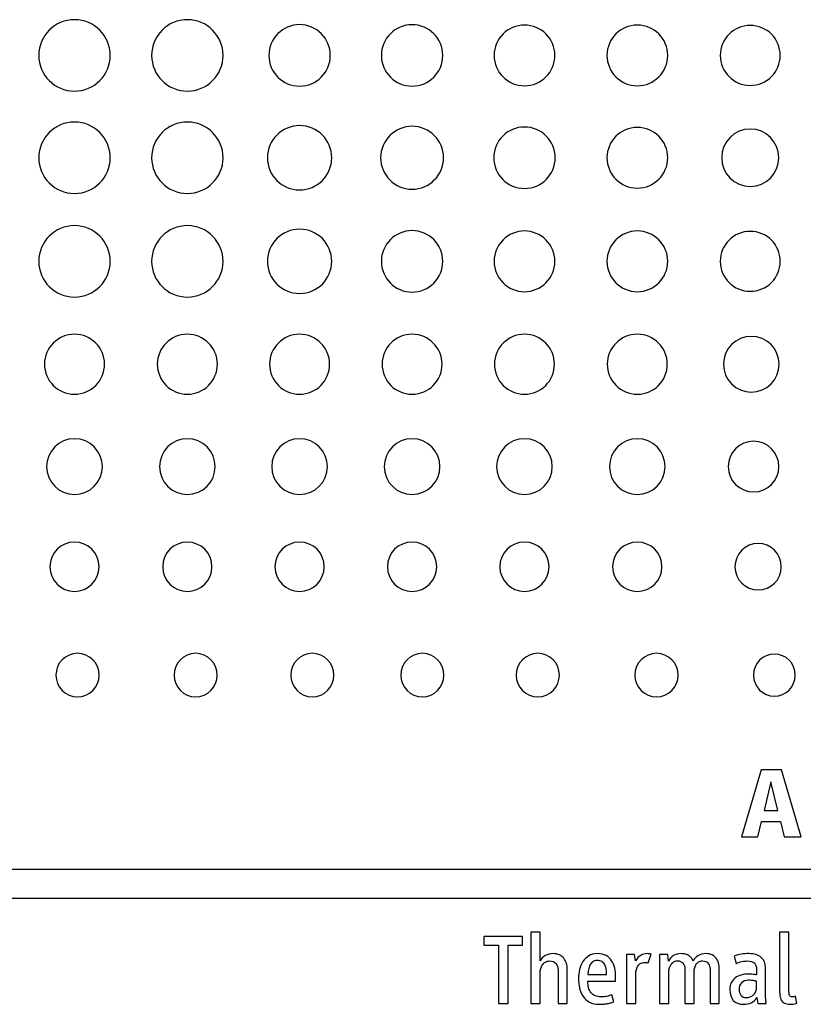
# Model space of a CAD drawing. Header units: millimetres. Extents: x 67 to 392, y 52 to 248.
# Tile 12 of 40: x 182 to 200, y 137 to 159. Entities that reach past the tile are written whole.
import ezdxf

# ---------------------------------------------------------------- set-up
doc = ezdxf.new("R2010")
doc.units = ezdxf.units.MM

msp = doc.modelspace()

# ---------------------------------------------------------------- linework, layer by layer
at = {"color": 7, "linetype": 'Continuous', "lineweight": 25}
for p, q in [((199.24, 142.155), (198.796, 140.637)), ((199.704, 142.155), (199.24, 142.155)), ((200.148, 140.637), (199.704, 142.155)), ((199.463, 141.884), (199.311, 141.233)), ((199.618, 141.233), (199.463, 141.884)), ((199.311, 141.233), (199.618, 141.233)), ((199.169, 140.637), (199.251, 140.981)), ((199.251, 140.981), (199.679, 140.981)), ((199.679, 140.981), (199.761, 140.637)), ((198.796, 140.637), (199.169, 140.637)), ((199.761, 140.637), (200.148, 140.637)), ((209.644, 139.894), (153.817, 139.894)), ((153.817, 139.239), (209.644, 139.239)), ((193.826, 138.367), (192.948, 138.367)), ((192.948, 138.367), (192.948, 138.171)), ((193.826, 138.171), (193.826, 138.367)), ((194.224, 138.469), (194.015, 138.469)), ((194.015, 138.469), (194.015, 136.85)), ((194.224, 137.814), (194.224, 138.469)), ((199.871, 138.469), (199.661, 138.469)), ((199.661, 138.469), (199.661, 137.143)), ((199.871, 137.171), (199.871, 138.469)), ((192.948, 138.171), (193.276, 138.171)), ((193.276, 138.171), (193.276, 136.85)), ((193.499, 136.85), (193.499, 138.171)), ((193.499, 138.171), (193.826, 138.171)), ((196.369, 137.96), (196.185, 137.96)), ((196.185, 137.96), (196.185, 136.85)), ((196.39, 137.814), (196.369, 137.96)), ((196.679, 137.769), (196.745, 137.967)), ((197.12, 137.96), (196.936, 137.96)), ((196.936, 137.96), (196.936, 136.85)), ((197.141, 137.81), (197.12, 137.96)), ((198.631, 137.921), (198.675, 137.755)), ((194.629, 137.612), (194.629, 136.85)), ((194.838, 136.85), (194.838, 137.626)), ((197.509, 137.619), (197.509, 136.85)), ((198.083, 137.619), (198.083, 136.85)), ((198.292, 136.85), (198.292, 137.632)), ((199.136, 137.621), (199.136, 137.498)), ((199.338, 137.052), (199.338, 137.662)), ((194.224, 136.85), (194.224, 137.551)), ((195.309, 137.51), (195.732, 137.51)), ((195.937, 137.353), (195.937, 137.455)), ((196.395, 136.85), (196.395, 137.494)), ((197.145, 136.85), (197.145, 137.551)), ((197.719, 136.85), (197.719, 137.557)), ((195.309, 137.353), (195.937, 137.353)), ((199.136, 137.191), (199.136, 137.353)), ((195.894, 136.886), (195.851, 137.048)), ((199.143, 136.982), (199.163, 136.85)), ((200.055, 136.859), (200.025, 137.011)), ((193.276, 136.85), (193.499, 136.85)), ((194.015, 136.85), (194.224, 136.85)), ((194.629, 136.85), (194.838, 136.85)), ((196.185, 136.85), (196.395, 136.85)), ((196.936, 136.85), (197.145, 136.85)), ((197.509, 136.85), (197.719, 136.85)), ((198.083, 136.85), (198.292, 136.85)), ((199.163, 136.85), (199.359, 136.85))]:
    msp.add_line(p, q, dxfattribs=at)
for points, knots in [([(184.462, 158.391), (184.462, 158.839), (184.099, 159.202), (183.651, 159.202), (183.202, 159.202), (182.839, 158.839), (182.839, 158.391)], [2, 2, 2, 2, 3, 3, 3, 4, 4, 4, 4]), ([(187.024, 158.391), (187.024, 158.839), (186.661, 159.202), (186.213, 159.202), (185.764, 159.202), (185.402, 158.839), (185.402, 158.391)], [2, 2, 2, 2, 3, 3, 3, 4, 4, 4, 4]), ([(189.459, 158.391), (189.459, 158.777), (189.147, 159.089), (188.762, 159.089), (188.376, 159.089), (188.064, 158.777), (188.064, 158.391)], [2, 2, 2, 2, 3, 3, 3, 4, 4, 4, 4]), ([(192.013, 158.391), (192.013, 158.776), (191.701, 159.088), (191.316, 159.088), (190.93, 159.088), (190.618, 158.776), (190.618, 158.391)], [2, 2, 2, 2, 3, 3, 3, 4, 4, 4, 4]), ([(194.558, 158.391), (194.558, 158.772), (194.249, 159.08), (193.868, 159.08), (193.487, 159.08), (193.178, 158.772), (193.178, 158.391)], [2, 2, 2, 2, 3, 3, 3, 4, 4, 4, 4]), ([(197.12, 158.391), (197.12, 158.772), (196.812, 159.08), (196.43, 159.08), (196.049, 159.08), (195.741, 158.772), (195.741, 158.391)], [2, 2, 2, 2, 3, 3, 3, 4, 4, 4, 4]), ([(199.676, 158.391), (199.676, 158.767), (199.371, 159.072), (198.618, 159.072), (198.313, 158.767), (198.313, 158.391)], [0, 0, 0, 0, 1, 1, 2, 2, 2, 2]), ([(182.839, 158.391), (182.839, 157.942), (183.202, 157.579), (183.651, 157.579), (184.099, 157.579), (184.462, 157.942), (184.462, 158.391)], [0, 0, 0, 0, 1, 1, 1, 2, 2, 2, 2]), ([(185.402, 158.391), (185.402, 157.942), (185.764, 157.579), (186.213, 157.579), (186.661, 157.579), (187.024, 157.942), (187.024, 158.391)], [0, 0, 0, 0, 1, 1, 1, 2, 2, 2, 2]), ([(188.064, 158.391), (188.064, 158.005), (188.376, 157.692), (188.762, 157.692), (189.147, 157.692), (189.459, 158.005), (189.459, 158.391)], [0, 0, 0, 0, 1, 1, 1, 2, 2, 2, 2]), ([(190.618, 158.391), (190.618, 158.005), (190.93, 157.693), (191.316, 157.693), (191.701, 157.693), (192.013, 158.005), (192.013, 158.391)], [0, 0, 0, 0, 1, 1, 1, 2, 2, 2, 2]), ([(193.178, 158.391), (193.178, 158.01), (193.487, 157.701), (193.868, 157.701), (194.249, 157.701), (194.558, 158.01), (194.558, 158.391)], [0, 0, 0, 0, 1, 1, 1, 2, 2, 2, 2]), ([(195.741, 158.391), (195.741, 158.01), (196.049, 157.701), (196.43, 157.701), (196.812, 157.701), (197.12, 158.01), (197.12, 158.391)], [0, 0, 0, 0, 1, 1, 1, 2, 2, 2, 2]), ([(198.313, 158.391), (198.313, 158.014), (198.618, 157.709), (199.371, 157.709), (199.676, 158.014), (199.676, 158.391)], [2, 2, 2, 2, 3, 3, 4, 4, 4, 4]), ([(184.462, 156.065), (184.462, 156.513), (184.099, 156.876), (183.651, 156.876), (183.202, 156.876), (182.839, 156.513), (182.839, 156.065)], [2, 2, 2, 2, 3, 3, 3, 4, 4, 4, 4]), ([(187.024, 156.065), (187.024, 156.513), (186.661, 156.876), (186.213, 156.876), (185.764, 156.876), (185.402, 156.513), (185.402, 156.065)], [2, 2, 2, 2, 3, 3, 3, 4, 4, 4, 4]), ([(189.492, 156.065), (189.492, 156.468), (189.165, 156.795), (188.762, 156.795), (188.358, 156.795), (188.031, 156.468), (188.031, 156.065)], [2, 2, 2, 2, 3, 3, 3, 4, 4, 4, 4]), ([(192.03, 156.065), (192.03, 156.459), (191.71, 156.779), (191.316, 156.779), (190.921, 156.779), (190.602, 156.459), (190.602, 156.065)], [2, 2, 2, 2, 3, 3, 3, 4, 4, 4, 4]), ([(194.566, 156.065), (194.566, 156.45), (194.254, 156.763), (193.868, 156.763), (193.482, 156.763), (193.17, 156.45), (193.17, 156.065)], [2, 2, 2, 2, 3, 3, 3, 4, 4, 4, 4]), ([(197.12, 156.065), (197.12, 156.446), (196.812, 156.755), (196.43, 156.755), (196.049, 156.755), (195.741, 156.446), (195.741, 156.065)], [2, 2, 2, 2, 3, 3, 3, 4, 4, 4, 4]), ([(199.644, 156.065), (199.644, 156.425), (199.353, 156.717), (198.995, 156.717), (198.636, 156.717), (198.346, 156.425), (198.346, 156.065)], [0, 0, 0, 0, 1, 1, 1, 2, 2, 2, 2]), ([(182.839, 156.065), (182.839, 155.617), (183.202, 155.254), (183.651, 155.254), (184.099, 155.254), (184.462, 155.617), (184.462, 156.065)], [0, 0, 0, 0, 1, 1, 1, 2, 2, 2, 2]), ([(185.402, 156.065), (185.402, 155.617), (185.764, 155.254), (186.213, 155.254), (186.661, 155.254), (187.024, 155.617), (187.024, 156.065)], [0, 0, 0, 0, 1, 1, 1, 2, 2, 2, 2]), ([(188.031, 156.065), (188.031, 155.662), (188.358, 155.335), (188.762, 155.335), (189.165, 155.335), (189.492, 155.662), (189.492, 156.065)], [0, 0, 0, 0, 1, 1, 1, 2, 2, 2, 2]), ([(190.602, 156.065), (190.602, 155.67), (190.921, 155.351), (191.316, 155.351), (191.71, 155.351), (192.03, 155.67), (192.03, 156.065)], [0, 0, 0, 0, 1, 1, 1, 2, 2, 2, 2]), ([(193.17, 156.065), (193.17, 155.679), (193.482, 155.367), (193.868, 155.367), (194.254, 155.367), (194.566, 155.679), (194.566, 156.065)], [0, 0, 0, 0, 1, 1, 1, 2, 2, 2, 2]), ([(195.741, 156.065), (195.741, 155.684), (196.049, 155.375), (196.43, 155.375), (196.812, 155.375), (197.12, 155.684), (197.12, 156.065)], [0, 0, 0, 0, 1, 1, 1, 2, 2, 2, 2]), ([(198.346, 156.065), (198.346, 155.705), (198.636, 155.413), (198.995, 155.413), (199.353, 155.413), (199.644, 155.705), (199.644, 156.065)], [2, 2, 2, 2, 3, 3, 3, 4, 4, 4, 4]), ([(184.462, 153.711), (184.462, 154.159), (184.099, 154.522), (183.651, 154.522), (183.202, 154.522), (182.839, 154.159), (182.839, 153.711)], [2, 2, 2, 2, 3, 3, 3, 4, 4, 4, 4]), ([(187.024, 153.711), (187.024, 154.159), (186.661, 154.522), (186.213, 154.522), (185.764, 154.522), (185.402, 154.159), (185.402, 153.711)], [2, 2, 2, 2, 3, 3, 3, 4, 4, 4, 4]), ([(189.492, 153.711), (189.492, 154.115), (189.165, 154.441), (188.762, 154.441), (188.358, 154.441), (188.031, 154.115), (188.031, 153.711)], [2, 2, 2, 2, 3, 3, 3, 4, 4, 4, 4]), ([(192.013, 153.711), (192.013, 154.097), (191.701, 154.409), (191.316, 154.409), (190.93, 154.409), (190.618, 154.097), (190.618, 153.711)], [2, 2, 2, 2, 3, 3, 3, 4, 4, 4, 4]), ([(194.558, 153.711), (194.558, 154.092), (194.249, 154.401), (193.868, 154.401), (193.487, 154.401), (193.178, 154.092), (193.178, 153.711)], [2, 2, 2, 2, 3, 3, 3, 4, 4, 4, 4]), ([(197.12, 153.711), (197.12, 154.092), (196.812, 154.401), (196.43, 154.401), (196.049, 154.401), (195.741, 154.092), (195.741, 153.711)], [2, 2, 2, 2, 3, 3, 3, 4, 4, 4, 4]), ([(199.676, 153.711), (199.676, 154.088), (199.371, 154.393), (198.618, 154.393), (198.313, 154.088), (198.313, 153.711)], [0, 0, 0, 0, 1, 1, 2, 2, 2, 2]), ([(182.839, 153.711), (182.839, 153.263), (183.202, 152.9), (183.651, 152.9), (184.099, 152.9), (184.462, 153.263), (184.462, 153.711)], [0, 0, 0, 0, 1, 1, 1, 2, 2, 2, 2]), ([(185.402, 153.711), (185.402, 153.263), (185.764, 152.9), (186.213, 152.9), (186.661, 152.9), (187.024, 153.263), (187.024, 153.711)], [0, 0, 0, 0, 1, 1, 1, 2, 2, 2, 2]), ([(188.031, 153.711), (188.031, 153.308), (188.358, 152.981), (188.762, 152.981), (189.165, 152.981), (189.492, 153.308), (189.492, 153.711)], [0, 0, 0, 0, 1, 1, 1, 2, 2, 2, 2]), ([(190.618, 153.711), (190.618, 153.326), (190.93, 153.013), (191.316, 153.013), (191.701, 153.013), (192.013, 153.326), (192.013, 153.711)], [0, 0, 0, 0, 1, 1, 1, 2, 2, 2, 2]), ([(193.178, 153.711), (193.178, 153.33), (193.487, 153.022), (193.868, 153.022), (194.249, 153.022), (194.558, 153.33), (194.558, 153.711)], [0, 0, 0, 0, 1, 1, 1, 2, 2, 2, 2]), ([(195.741, 153.711), (195.741, 153.33), (196.049, 153.022), (196.43, 153.022), (196.812, 153.022), (197.12, 153.33), (197.12, 153.711)], [0, 0, 0, 0, 1, 1, 1, 2, 2, 2, 2]), ([(198.313, 153.711), (198.313, 153.335), (198.618, 153.03), (199.371, 153.03), (199.676, 153.335), (199.676, 153.711)], [2, 2, 2, 2, 3, 3, 4, 4, 4, 4]), ([(184.332, 151.373), (184.332, 151.75), (184.027, 152.055), (183.65, 152.055), (183.273, 152.055), (182.969, 151.75), (182.969, 151.373)], [2, 2, 2, 2, 3, 3, 3, 4, 4, 4, 4]), ([(186.894, 151.373), (186.894, 151.75), (186.589, 152.055), (186.212, 152.055), (185.836, 152.055), (185.531, 151.75), (185.531, 151.373)], [2, 2, 2, 2, 3, 3, 3, 4, 4, 4, 4]), ([(189.443, 151.373), (189.443, 151.75), (189.138, 152.055), (188.761, 152.055), (188.384, 152.055), (188.08, 151.75), (188.08, 151.373)], [2, 2, 2, 2, 3, 3, 3, 4, 4, 4, 4]), ([(191.997, 151.373), (191.997, 151.75), (191.692, 152.055), (191.315, 152.055), (190.939, 152.055), (190.634, 151.75), (190.634, 151.373)], [2, 2, 2, 2, 3, 3, 3, 4, 4, 4, 4]), ([(194.549, 151.373), (194.549, 151.75), (194.244, 152.055), (193.868, 152.055), (193.491, 152.055), (193.186, 151.75), (193.186, 151.373)], [2, 2, 2, 2, 3, 3, 3, 4, 4, 4, 4]), ([(197.111, 151.373), (197.111, 151.75), (196.807, 152.055), (196.43, 152.055), (196.053, 152.055), (195.748, 151.75), (195.748, 151.373)], [2, 2, 2, 2, 3, 3, 3, 4, 4, 4, 4]), ([(199.651, 151.373), (199.651, 151.723), (199.368, 152.006), (199.018, 152.006), (198.669, 152.006), (198.386, 151.723), (198.386, 151.373)], [0, 0, 0, 0, 1, 1, 1, 2, 2, 2, 2]), ([(182.969, 151.373), (182.969, 150.997), (183.273, 150.692), (183.65, 150.692), (184.027, 150.692), (184.332, 150.997), (184.332, 151.373)], [0, 0, 0, 0, 1, 1, 1, 2, 2, 2, 2]), ([(185.531, 151.373), (185.531, 150.997), (185.836, 150.692), (186.212, 150.692), (186.589, 150.692), (186.894, 150.997), (186.894, 151.373)], [0, 0, 0, 0, 1, 1, 1, 2, 2, 2, 2]), ([(188.08, 151.373), (188.08, 150.997), (188.384, 150.692), (188.761, 150.692), (189.138, 150.692), (189.443, 150.997), (189.443, 151.373)], [0, 0, 0, 0, 1, 1, 1, 2, 2, 2, 2]), ([(190.634, 151.373), (190.634, 150.997), (190.939, 150.692), (191.315, 150.692), (191.692, 150.692), (191.997, 150.997), (191.997, 151.373)], [0, 0, 0, 0, 1, 1, 1, 2, 2, 2, 2]), ([(193.186, 151.373), (193.186, 150.997), (193.491, 150.692), (193.868, 150.692), (194.244, 150.692), (194.549, 150.997), (194.549, 151.373)], [0, 0, 0, 0, 1, 1, 1, 2, 2, 2, 2]), ([(195.748, 151.373), (195.748, 150.997), (196.053, 150.692), (196.43, 150.692), (196.807, 150.692), (197.111, 150.997), (197.111, 151.373)], [0, 0, 0, 0, 1, 1, 1, 2, 2, 2, 2]), ([(198.386, 151.373), (198.386, 151.023), (198.669, 150.74), (199.018, 150.74), (199.368, 150.74), (199.651, 151.023), (199.651, 151.373)], [2, 2, 2, 2, 3, 3, 3, 4, 4, 4, 4]), ([(184.283, 149.047), (184.283, 149.396), (184, 149.68), (183.65, 149.68), (183.301, 149.68), (183.017, 149.396), (183.017, 149.047)], [2, 2, 2, 2, 3, 3, 3, 4, 4, 4, 4]), ([(186.845, 149.047), (186.845, 149.396), (186.562, 149.68), (186.212, 149.68), (185.863, 149.68), (185.58, 149.396), (185.58, 149.047)], [2, 2, 2, 2, 3, 3, 3, 4, 4, 4, 4]), ([(189.394, 149.047), (189.394, 149.396), (189.111, 149.68), (188.761, 149.68), (188.412, 149.68), (188.128, 149.396), (188.128, 149.047)], [2, 2, 2, 2, 3, 3, 3, 4, 4, 4, 4]), ([(191.948, 149.047), (191.948, 149.396), (191.665, 149.68), (191.315, 149.68), (190.966, 149.68), (190.682, 149.396), (190.682, 149.047)], [2, 2, 2, 2, 3, 3, 3, 4, 4, 4, 4]), ([(194.5, 149.047), (194.5, 149.396), (194.217, 149.68), (193.868, 149.68), (193.518, 149.68), (193.235, 149.396), (193.235, 149.047)], [2, 2, 2, 2, 3, 3, 3, 4, 4, 4, 4]), ([(197.063, 149.047), (197.063, 149.396), (196.779, 149.68), (196.43, 149.68), (196.08, 149.68), (195.797, 149.396), (195.797, 149.047)], [2, 2, 2, 2, 3, 3, 3, 4, 4, 4, 4]), ([(199.646, 149.047), (199.646, 149.365), (199.388, 149.623), (199.07, 149.623), (198.752, 149.623), (198.494, 149.365), (198.494, 149.047)], [0, 0, 0, 0, 1, 1, 1, 2, 2, 2, 2]), ([(183.017, 149.047), (183.017, 148.697), (183.301, 148.414), (183.65, 148.414), (184, 148.414), (184.283, 148.697), (184.283, 149.047)], [0, 0, 0, 0, 1, 1, 1, 2, 2, 2, 2]), ([(185.58, 149.047), (185.58, 148.697), (185.863, 148.414), (186.212, 148.414), (186.562, 148.414), (186.845, 148.697), (186.845, 149.047)], [0, 0, 0, 0, 1, 1, 1, 2, 2, 2, 2]), ([(188.128, 149.047), (188.128, 148.697), (188.412, 148.414), (188.761, 148.414), (189.111, 148.414), (189.394, 148.697), (189.394, 149.047)], [0, 0, 0, 0, 1, 1, 1, 2, 2, 2, 2]), ([(190.682, 149.047), (190.682, 148.697), (190.966, 148.414), (191.315, 148.414), (191.665, 148.414), (191.948, 148.697), (191.948, 149.047)], [0, 0, 0, 0, 1, 1, 1, 2, 2, 2, 2]), ([(193.235, 149.047), (193.235, 148.697), (193.518, 148.414), (193.868, 148.414), (194.217, 148.414), (194.5, 148.697), (194.5, 149.047)], [0, 0, 0, 0, 1, 1, 1, 2, 2, 2, 2]), ([(195.797, 149.047), (195.797, 148.697), (196.08, 148.414), (196.43, 148.414), (196.779, 148.414), (197.063, 148.697), (197.063, 149.047)], [0, 0, 0, 0, 1, 1, 1, 2, 2, 2, 2]), ([(198.494, 149.047), (198.494, 148.729), (198.752, 148.471), (199.07, 148.471), (199.388, 148.471), (199.646, 148.729), (199.646, 149.047)], [2, 2, 2, 2, 3, 3, 3, 4, 4, 4, 4]), ([(184.21, 146.772), (184.21, 147.081), (183.959, 147.332), (183.651, 147.332), (183.341, 147.332), (183.091, 147.081), (183.091, 146.772)], [0, 0, 0, 0, 1, 1, 1, 2, 2, 2, 2]), ([(186.772, 146.772), (186.772, 147.081), (186.522, 147.332), (186.213, 147.332), (185.904, 147.332), (185.653, 147.081), (185.653, 146.772)], [0, 0, 0, 0, 1, 1, 1, 2, 2, 2, 2]), ([(189.321, 146.772), (189.321, 147.081), (189.071, 147.332), (188.762, 147.332), (188.452, 147.332), (188.202, 147.081), (188.202, 146.772)], [0, 0, 0, 0, 1, 1, 1, 2, 2, 2, 2]), ([(191.875, 146.772), (191.875, 147.081), (191.625, 147.332), (191.316, 147.332), (191.006, 147.332), (190.756, 147.081), (190.756, 146.772)], [0, 0, 0, 0, 1, 1, 1, 2, 2, 2, 2]), ([(194.428, 146.772), (194.428, 147.081), (194.177, 147.332), (193.868, 147.332), (193.559, 147.332), (193.308, 147.081), (193.308, 146.772)], [0, 0, 0, 0, 1, 1, 1, 2, 2, 2, 2]), ([(196.99, 146.772), (196.99, 147.081), (196.739, 147.332), (196.43, 147.332), (196.121, 147.332), (195.87, 147.081), (195.87, 146.772)], [0, 0, 0, 0, 1, 1, 1, 2, 2, 2, 2]), ([(199.7, 146.772), (199.7, 147.064), (199.464, 147.3), (199.172, 147.3), (198.882, 147.3), (198.645, 147.064), (198.645, 146.772)], [0, 0, 0, 0, 1, 1, 1, 2, 2, 2, 2]), ([(183.091, 146.772), (183.091, 146.463), (183.341, 146.213), (183.651, 146.213), (183.959, 146.213), (184.21, 146.463), (184.21, 146.772)], [2, 2, 2, 2, 3, 3, 3, 4, 4, 4, 4]), ([(185.653, 146.772), (185.653, 146.463), (185.904, 146.213), (186.213, 146.213), (186.522, 146.213), (186.772, 146.463), (186.772, 146.772)], [2, 2, 2, 2, 3, 3, 3, 4, 4, 4, 4]), ([(188.202, 146.772), (188.202, 146.463), (188.452, 146.213), (188.762, 146.213), (189.071, 146.213), (189.321, 146.463), (189.321, 146.772)], [2, 2, 2, 2, 3, 3, 3, 4, 4, 4, 4]), ([(190.756, 146.772), (190.756, 146.463), (191.006, 146.213), (191.316, 146.213), (191.625, 146.213), (191.875, 146.463), (191.875, 146.772)], [2, 2, 2, 2, 3, 3, 3, 4, 4, 4, 4]), ([(193.308, 146.772), (193.308, 146.463), (193.559, 146.213), (193.868, 146.213), (194.177, 146.213), (194.428, 146.463), (194.428, 146.772)], [2, 2, 2, 2, 3, 3, 3, 4, 4, 4, 4]), ([(195.87, 146.772), (195.87, 146.463), (196.121, 146.213), (196.43, 146.213), (196.739, 146.213), (196.99, 146.463), (196.99, 146.772)], [2, 2, 2, 2, 3, 3, 3, 4, 4, 4, 4]), ([(198.645, 146.772), (198.645, 146.481), (198.882, 146.245), (199.172, 146.245), (199.464, 146.245), (199.7, 146.481), (199.7, 146.772)], [2, 2, 2, 2, 3, 3, 3, 4, 4, 4, 4]), ([(184.21, 144.31), (184.21, 144.583), (183.99, 144.805), (183.719, 144.805), (183.448, 144.805), (183.228, 144.583), (183.228, 144.31)], [0, 0, 0, 0, 1, 1, 1, 2, 2, 2, 2]), ([(186.892, 144.31), (186.892, 144.583), (186.672, 144.805), (186.13, 144.805), (185.91, 144.583), (185.91, 144.31)], [0, 0, 0, 0, 1, 1, 2, 2, 2, 2]), ([(189.541, 144.31), (189.541, 144.583), (189.321, 144.805), (189.05, 144.805), (188.779, 144.805), (188.559, 144.583), (188.559, 144.31)], [0, 0, 0, 0, 1, 1, 1, 2, 2, 2, 2]), ([(192.04, 144.31), (192.04, 144.583), (191.82, 144.805), (191.549, 144.805), (191.278, 144.805), (191.058, 144.583), (191.058, 144.31)], [0, 0, 0, 0, 1, 1, 1, 2, 2, 2, 2]), ([(194.661, 144.31), (194.661, 144.583), (194.441, 144.805), (193.899, 144.805), (193.679, 144.583), (193.679, 144.31)], [0, 0, 0, 0, 1, 1, 2, 2, 2, 2]), ([(197.357, 144.31), (197.357, 144.583), (197.137, 144.805), (196.866, 144.805), (196.594, 144.805), (196.375, 144.583), (196.375, 144.31)], [0, 0, 0, 0, 1, 1, 1, 2, 2, 2, 2]), ([(200.017, 144.31), (200.017, 144.574), (199.804, 144.789), (199.542, 144.789), (199.28, 144.789), (199.067, 144.574), (199.067, 144.31)], [2, 2, 2, 2, 3, 3, 3, 4, 4, 4, 4]), ([(183.228, 144.31), (183.228, 144.037), (183.448, 143.815), (183.719, 143.815), (183.99, 143.815), (184.21, 144.037), (184.21, 144.31)], [2, 2, 2, 2, 3, 3, 3, 4, 4, 4, 4]), ([(185.91, 144.31), (185.91, 144.037), (186.13, 143.815), (186.672, 143.815), (186.892, 144.037), (186.892, 144.31)], [2, 2, 2, 2, 3, 3, 4, 4, 4, 4]), ([(188.559, 144.31), (188.559, 144.037), (188.779, 143.815), (189.05, 143.815), (189.321, 143.815), (189.541, 144.037), (189.541, 144.31)], [2, 2, 2, 2, 3, 3, 3, 4, 4, 4, 4]), ([(191.058, 144.31), (191.058, 144.037), (191.278, 143.815), (191.549, 143.815), (191.82, 143.815), (192.04, 144.037), (192.04, 144.31)], [2, 2, 2, 2, 3, 3, 3, 4, 4, 4, 4]), ([(193.679, 144.31), (193.679, 144.037), (193.899, 143.815), (194.441, 143.815), (194.661, 144.037), (194.661, 144.31)], [2, 2, 2, 2, 3, 3, 4, 4, 4, 4]), ([(196.375, 144.31), (196.375, 144.037), (196.594, 143.815), (196.866, 143.815), (197.137, 143.815), (197.357, 144.037), (197.357, 144.31)], [2, 2, 2, 2, 3, 3, 3, 4, 4, 4, 4]), ([(199.067, 144.31), (199.067, 144.045), (199.28, 143.831), (199.542, 143.831), (199.804, 143.831), (200.017, 144.045), (200.017, 144.31)], [0, 0, 0, 0, 1, 1, 1, 2, 2, 2, 2])]:
    msp.add_open_spline(points, degree=3, knots=knots, dxfattribs=at)
for points in [[(194.343, 137.937), (194.288, 137.909), (194.248, 137.868), (194.224, 137.814)], [(194.518, 137.981), (194.456, 137.981), (194.397, 137.966), (194.343, 137.937)], [(194.343, 137.789), (194.37, 137.806), (194.402, 137.814), (194.44, 137.814)], [(194.44, 137.814), (194.504, 137.814), (194.551, 137.795), (194.583, 137.755)], [(194.661, 137.952), (194.62, 137.971), (194.572, 137.981), (194.518, 137.981)], [(194.761, 137.876), (194.735, 137.908), (194.702, 137.933), (194.661, 137.952)], [(194.819, 137.763), (194.806, 137.807), (194.787, 137.844), (194.761, 137.876)], [(195.326, 137.929), (195.273, 137.895), (195.229, 137.852), (195.194, 137.799)], [(195.521, 137.981), (195.445, 137.981), (195.38, 137.963), (195.326, 137.929)], [(195.521, 137.826), (195.48, 137.826), (195.446, 137.816), (195.42, 137.795)], [(195.719, 137.937), (195.666, 137.966), (195.6, 137.981), (195.521, 137.981)], [(195.629, 137.796), (195.601, 137.816), (195.565, 137.826), (195.521, 137.826)], [(195.847, 137.821), (195.815, 137.87), (195.772, 137.909), (195.719, 137.937)], [(195.917, 137.653), (195.903, 137.717), (195.88, 137.773), (195.847, 137.821)], [(196.507, 137.942), (196.464, 137.916), (196.425, 137.873), (196.39, 137.814)], [(196.661, 137.981), (196.601, 137.981), (196.55, 137.967), (196.507, 137.942)], [(196.703, 137.977), (196.685, 137.979), (196.671, 137.981), (196.661, 137.981)], [(196.745, 137.967), (196.734, 137.971), (196.72, 137.975), (196.703, 137.977)], [(197.253, 137.935), (197.201, 137.905), (197.163, 137.863), (197.141, 137.81)], [(197.25, 137.79), (197.274, 137.808), (197.304, 137.817), (197.339, 137.817)], [(197.418, 137.981), (197.361, 137.981), (197.306, 137.965), (197.253, 137.935)], [(197.339, 137.817), (197.396, 137.817), (197.439, 137.8), (197.467, 137.766)], [(197.527, 137.967), (197.497, 137.976), (197.461, 137.981), (197.418, 137.981)], [(197.606, 137.929), (197.584, 137.945), (197.558, 137.958), (197.527, 137.967)], [(197.662, 137.875), (197.646, 137.895), (197.628, 137.913), (197.606, 137.929)], [(197.698, 137.81), (197.689, 137.833), (197.677, 137.854), (197.662, 137.875)], [(197.806, 137.932), (197.755, 137.899), (197.719, 137.858), (197.698, 137.81)], [(197.991, 137.981), (197.919, 137.981), (197.857, 137.964), (197.806, 137.932)], [(197.822, 137.792), (197.847, 137.808), (197.877, 137.817), (197.912, 137.817)], [(197.912, 137.817), (197.97, 137.817), (198.012, 137.798), (198.04, 137.76)], [(198.126, 137.953), (198.088, 137.971), (198.043, 137.981), (197.991, 137.981)], [(198.219, 137.879), (198.195, 137.91), (198.164, 137.935), (198.126, 137.953)], [(198.274, 137.769), (198.261, 137.811), (198.243, 137.848), (198.219, 137.879)], [(198.794, 137.969), (198.737, 137.962), (198.683, 137.945), (198.631, 137.921)], [(198.962, 137.981), (198.907, 137.981), (198.851, 137.977), (198.794, 137.969)], [(198.802, 137.801), (198.853, 137.81), (198.897, 137.814), (198.935, 137.814)], [(198.935, 137.814), (198.999, 137.814), (199.048, 137.799), (199.083, 137.769)], [(199.244, 137.895), (199.18, 137.952), (199.087, 137.981), (198.962, 137.981)], [(199.338, 137.662), (199.338, 137.76), (199.307, 137.838), (199.244, 137.895)], [(194.224, 137.551), (194.224, 137.579), (194.228, 137.609), (194.237, 137.641)], [(194.237, 137.641), (194.245, 137.672), (194.258, 137.7), (194.276, 137.726)], [(194.276, 137.726), (194.293, 137.751), (194.315, 137.773), (194.343, 137.789)], [(194.583, 137.755), (194.614, 137.716), (194.629, 137.668), (194.629, 137.612)], [(194.838, 137.626), (194.838, 137.674), (194.832, 137.72), (194.819, 137.763)], [(195.119, 137.619), (195.104, 137.552), (195.096, 137.486), (195.096, 137.421)], [(195.194, 137.799), (195.16, 137.745), (195.135, 137.686), (195.119, 137.619)], [(195.32, 137.613), (195.313, 137.576), (195.309, 137.541), (195.309, 137.51)], [(195.355, 137.717), (195.338, 137.685), (195.326, 137.65), (195.32, 137.613)], [(195.42, 137.795), (195.393, 137.775), (195.372, 137.748), (195.355, 137.717)], [(195.694, 137.72), (195.679, 137.751), (195.657, 137.777), (195.629, 137.796)], [(195.725, 137.618), (195.719, 137.655), (195.709, 137.689), (195.694, 137.72)], [(195.732, 137.51), (195.732, 137.544), (195.73, 137.581), (195.725, 137.618)], [(195.937, 137.455), (195.937, 137.523), (195.93, 137.589), (195.917, 137.653)], [(196.395, 137.494), (196.395, 137.529), (196.398, 137.563), (196.404, 137.597)], [(196.404, 137.597), (196.41, 137.631), (196.42, 137.662), (196.435, 137.689)], [(196.435, 137.689), (196.451, 137.717), (196.471, 137.739), (196.497, 137.755)], [(196.497, 137.755), (196.523, 137.772), (196.556, 137.78), (196.597, 137.78)], [(196.597, 137.78), (196.624, 137.78), (196.652, 137.777), (196.679, 137.769)], [(197.145, 137.551), (197.145, 137.579), (197.149, 137.609), (197.157, 137.641)], [(197.157, 137.641), (197.164, 137.672), (197.176, 137.7), (197.191, 137.726)], [(197.191, 137.726), (197.206, 137.751), (197.226, 137.773), (197.25, 137.79)], [(197.467, 137.766), (197.495, 137.731), (197.509, 137.683), (197.509, 137.619)], [(197.719, 137.557), (197.719, 137.586), (197.722, 137.616), (197.729, 137.646)], [(197.729, 137.646), (197.736, 137.676), (197.746, 137.704), (197.762, 137.729)], [(197.762, 137.729), (197.777, 137.754), (197.797, 137.775), (197.822, 137.792)], [(198.04, 137.76), (198.068, 137.722), (198.083, 137.675), (198.083, 137.619)], [(198.292, 137.632), (198.292, 137.681), (198.286, 137.726), (198.274, 137.769)], [(198.675, 137.755), (198.71, 137.777), (198.752, 137.792), (198.802, 137.801)], [(199.083, 137.769), (199.118, 137.739), (199.136, 137.689), (199.136, 137.621)], [(195.096, 137.421), (195.096, 137.344), (195.104, 137.269), (195.119, 137.198)], [(198.655, 137.43), (198.616, 137.401), (198.586, 137.365), (198.564, 137.321)], [(198.791, 137.495), (198.739, 137.48), (198.693, 137.459), (198.655, 137.43)], [(198.958, 137.516), (198.899, 137.516), (198.843, 137.509), (198.791, 137.495)], [(198.957, 137.375), (198.886, 137.375), (198.831, 137.355), (198.795, 137.315)], [(199.064, 137.369), (199.032, 137.373), (198.997, 137.375), (198.957, 137.375)], [(199.057, 137.51), (199.026, 137.514), (198.993, 137.516), (198.958, 137.516)], [(199.136, 137.498), (199.115, 137.501), (199.088, 137.505), (199.057, 137.51)], [(199.136, 137.353), (199.119, 137.359), (199.095, 137.364), (199.064, 137.369)], [(195.119, 137.198), (195.135, 137.127), (195.162, 137.064), (195.199, 137.009)], [(195.324, 137.208), (195.314, 137.251), (195.309, 137.299), (195.309, 137.353)], [(195.375, 137.097), (195.351, 137.128), (195.334, 137.165), (195.324, 137.208)], [(198.564, 137.321), (198.542, 137.277), (198.531, 137.224), (198.531, 137.164)], [(198.531, 137.164), (198.531, 137.059), (198.556, 136.977), (198.608, 136.918)], [(198.795, 137.315), (198.758, 137.275), (198.74, 137.227), (198.74, 137.173)], [(198.74, 137.173), (198.74, 137.117), (198.753, 137.071), (198.779, 137.035)], [(199.115, 137.107), (199.129, 137.133), (199.136, 137.161), (199.136, 137.191)], [(199.661, 137.143), (199.661, 137.089), (199.665, 137.042), (199.673, 137.002)], [(199.889, 137.032), (199.877, 137.056), (199.871, 137.102), (199.871, 137.171)], [(195.199, 137.009), (195.236, 136.955), (195.285, 136.911), (195.345, 136.878)], [(195.47, 137.024), (195.431, 137.041), (195.4, 137.066), (195.375, 137.097)], [(195.614, 136.998), (195.557, 136.998), (195.509, 137.006), (195.47, 137.024)], [(195.736, 137.01), (195.694, 137.002), (195.654, 136.998), (195.614, 136.998)], [(195.851, 137.048), (195.816, 137.031), (195.778, 137.019), (195.736, 137.01)], [(198.779, 137.035), (198.805, 137), (198.847, 136.982), (198.905, 136.982)], [(198.905, 136.982), (198.934, 136.982), (198.962, 136.987), (198.989, 136.998)], [(198.989, 136.998), (199.017, 137.008), (199.041, 137.023), (199.062, 137.041)], [(199.017, 136.866), (199.07, 136.89), (199.112, 136.929), (199.143, 136.982)], [(199.062, 137.041), (199.084, 137.059), (199.101, 137.081), (199.115, 137.107)], [(199.345, 136.952), (199.34, 136.986), (199.338, 137.019), (199.338, 137.052)], [(199.359, 136.85), (199.354, 136.885), (199.349, 136.919), (199.345, 136.952)], [(199.673, 137.002), (199.68, 136.963), (199.694, 136.93), (199.713, 136.904)], [(199.95, 136.996), (199.921, 136.996), (199.901, 137.008), (199.889, 137.032)], [(199.991, 137.001), (199.977, 136.997), (199.964, 136.996), (199.95, 136.996)], [(200.025, 137.011), (200.016, 137.008), (200.005, 137.005), (199.991, 137.001)], [(195.345, 136.878), (195.404, 136.846), (195.479, 136.83), (195.566, 136.83)], [(195.566, 136.83), (195.591, 136.83), (195.617, 136.831), (195.646, 136.833)], [(195.646, 136.833), (195.675, 136.835), (195.704, 136.838), (195.734, 136.843)], [(195.734, 136.843), (195.763, 136.847), (195.792, 136.853), (195.819, 136.86)], [(195.819, 136.86), (195.846, 136.867), (195.871, 136.876), (195.894, 136.886)], [(198.608, 136.918), (198.659, 136.859), (198.741, 136.83), (198.851, 136.83)], [(198.851, 136.83), (198.909, 136.83), (198.964, 136.842), (199.017, 136.866)], [(199.713, 136.904), (199.733, 136.879), (199.761, 136.86), (199.796, 136.847)], [(199.796, 136.847), (199.832, 136.835), (199.877, 136.83), (199.932, 136.83)], [(199.932, 136.83), (199.95, 136.83), (199.972, 136.832), (199.997, 136.837)], [(199.997, 136.837), (200.022, 136.843), (200.041, 136.85), (200.055, 136.859)]]:
    msp.add_open_spline(points, degree=3, dxfattribs=at)

doc.saveas('drawing.dxf')
